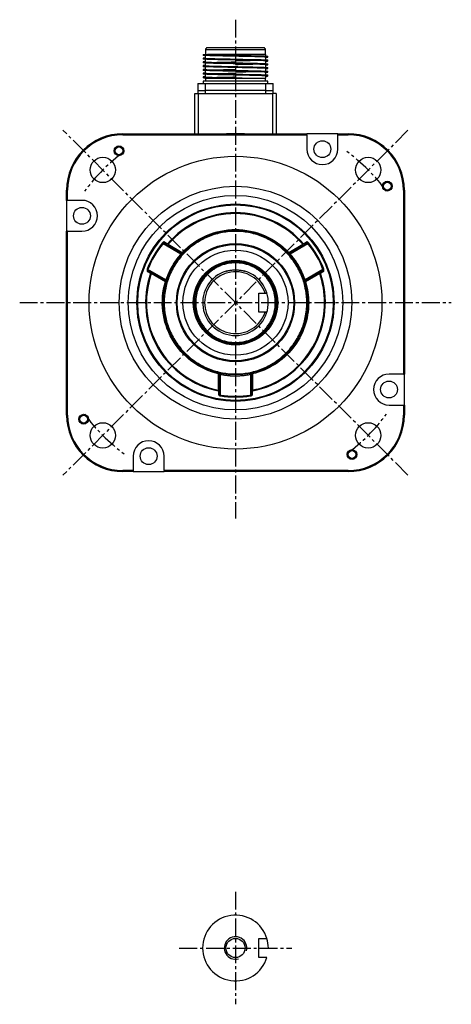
# Model space of a CAD drawing. Header units: millimetres. Extents: x 32176 to 33806, y 9889 to 10961.
# Tile 30 of 41: x 33164 to 33394, y 9949 to 10474. Entities that reach past the tile are written whole.
import ezdxf

# ---------------------------------------------------------------- set-up
doc = ezdxf.new("R2010")
doc.units = ezdxf.units.MM
doc.linetypes.add('CENTER2', pattern=[28.575, 19.05, -3.175, 3.175, -3.175])
doc.layers.add('Center', color=1, linetype='CENTER2')
doc.layers.add('Dim', color=2, linetype='Continuous')

msp = doc.modelspace()

# ---------------------------------------------------------------- linework, layer by layer
at = {"color": 7, "linetype": 'Continuous', "lineweight": 25}
for p, q in [((33262.96, 10458.03), (33262.96, 10455.53)), ((33278.96, 10458.03), (33262.96, 10458.03)), ((33294.96, 10458.03), (33278.96, 10458.03)), ((33294.96, 10455.53), (33294.96, 10458.03)), ((33261.71, 10455.53), (33261.71, 10455.03)), ((33261.71, 10455.53), (33264.02, 10455.53)), ((33261.71, 10453.53), (33261.71, 10453.03)), ((33262.71, 10455.03), (33262.71, 10453.53)), ((33262.71, 10453.03), (33262.71, 10451.53)), ((33264.89, 10455.53), (33264.02, 10455.53)), ((33278.96, 10452.53), (33278.96, 10452.53)), ((33278.98, 10454.53), (33278.98, 10454.53)), ((33295.21, 10454.53), (33295.21, 10455.53)), ((33295.21, 10452.53), (33295.21, 10454.03)), ((33296.21, 10454.03), (33296.21, 10454.53)), ((33296.21, 10452.03), (33296.21, 10452.53)), ((33261.71, 10451.53), (33261.71, 10451.03)), ((33261.71, 10449.53), (33261.71, 10449.03)), ((33261.71, 10447.53), (33261.71, 10447.03)), ((33262.71, 10451.03), (33262.71, 10449.53)), ((33262.71, 10449.03), (33262.71, 10447.53)), ((33262.71, 10447.03), (33262.71, 10445.53)), ((33278.96, 10450.53), (33278.96, 10450.53)), ((33278.97, 10448.53), (33278.97, 10448.53)), ((33295.21, 10450.53), (33295.21, 10452.03)), ((33295.21, 10448.53), (33295.21, 10450.03)), ((33295.21, 10446.53), (33295.21, 10448.03)), ((33296.21, 10450.03), (33296.21, 10450.53)), ((33296.21, 10448.03), (33296.21, 10448.53)), ((33261.71, 10445.53), (33261.71, 10445.03)), ((33261.71, 10443.53), (33261.71, 10443.03)), ((33262.71, 10445.03), (33262.71, 10443.53)), ((33262.96, 10442.83), (33262.96, 10441.23)), ((33264.02, 10442.86), (33264.02, 10442.83)), ((33264.02, 10442.83), (33289.08, 10442.83)), ((33278.96, 10446.53), (33278.96, 10446.53)), ((33278.98, 10444.53), (33278.98, 10444.53)), ((33294.96, 10441.23), (33294.96, 10442.83)), ((33295.21, 10444.53), (33295.21, 10446.03)), ((33295.21, 10442.83), (33295.21, 10444.03)), ((33296.21, 10446.03), (33296.21, 10446.53)), ((33296.21, 10444.03), (33296.21, 10444.53)), ((33258.91, 10440.03), (33258.91, 10436.23)), ((33258.91, 10440.03), (33262.91, 10440.03)), ((33261.71, 10441.23), (33261.71, 10440.03)), ((33296.21, 10441.23), (33261.71, 10441.23)), ((33262.91, 10440.03), (33295.01, 10440.03)), ((33262.91, 10436.23), (33262.91, 10440.03)), ((33295.01, 10440.03), (33295.01, 10436.23)), ((33295.01, 10440.03), (33299.01, 10440.03)), ((33296.21, 10440.03), (33296.21, 10441.23)), ((33299.01, 10436.23), (33299.01, 10440.03)), ((33257.21, 10413.23), (33257.21, 10434.73)), ((33257.21, 10434.73), (33259.21, 10434.73)), ((33258.91, 10436.23), (33262.91, 10436.23)), ((33258.91, 10436.23), (33258.91, 10434.73)), ((33259.21, 10434.73), (33298.71, 10434.73)), ((33259.21, 10413.23), (33259.21, 10434.73)), ((33295.01, 10436.23), (33262.91, 10436.23)), ((33262.91, 10434.73), (33262.91, 10436.23)), ((33295.01, 10436.23), (33299.01, 10436.23)), ((33295.01, 10436.23), (33295.01, 10434.73)), ((33300.71, 10434.73), (33298.71, 10434.73)), ((33298.71, 10434.73), (33298.71, 10413.23)), ((33299.01, 10434.73), (33299.01, 10436.23)), ((33300.71, 10434.73), (33300.71, 10413.23)), ((33218.96, 10412.73), (33218.96, 10413.23)), ((33218.96, 10413.23), (33317, 10413.23)), ((33218.96, 10412.73), (33317, 10412.73)), ((33317, 10412.73), (33317, 10413.23)), ((33333.5, 10413.23), (33317, 10413.23)), ((33317, 10412.73), (33317, 10405.04)), ((33333.5, 10412.73), (33333.5, 10413.23)), ((33333.5, 10413.23), (33338.96, 10413.23)), ((33333.5, 10412.73), (33338.96, 10412.73)), ((33333.5, 10405.04), (33333.5, 10412.73)), ((33338.96, 10413.23), (33338.96, 10412.73)), ((33188.96, 10383.23), (33189.46, 10383.23)), ((33188.96, 10377.76), (33188.96, 10383.23)), ((33189.46, 10377.76), (33189.46, 10383.23)), ((33368.46, 10383.23), (33368.46, 10285.19)), ((33368.46, 10383.23), (33368.96, 10383.23)), ((33368.96, 10383.23), (33368.96, 10285.19)), ((33189.46, 10377.76), (33188.96, 10377.76)), ((33188.96, 10377.76), (33188.96, 10361.26)), ((33197.14, 10377.76), (33189.46, 10377.76)), ((33189.46, 10361.26), (33188.96, 10361.26)), ((33188.96, 10263.23), (33188.96, 10361.26)), ((33189.46, 10361.26), (33197.14, 10361.26)), ((33189.46, 10263.23), (33189.46, 10361.26)), ((33240, 10355.04), (33240.33, 10354.77)), ((33240.33, 10354.77), (33249.9, 10349.24)), ((33242.77, 10354.6), (33241.18, 10355.52)), ((33250.34, 10349.56), (33241.26, 10354.81)), ((33241.9, 10354.79), (33241.94, 10354.41)), ((33243.1, 10354.32), (33250.59, 10349.99)), ((33307.32, 10349.99), (33314.82, 10354.32)), ((33316.66, 10354.81), (33307.57, 10349.56)), ((33308.01, 10349.24), (33317.58, 10354.77)), ((33316.73, 10355.52), (33315.14, 10354.6)), ((33317.92, 10355.04), (33317.58, 10354.77)), ((33250.27, 10348.91), (33249.9, 10349.24)), ((33250.59, 10349.99), (33250.34, 10349.56)), ((33250.96, 10349.65), (33250.59, 10349.99)), ((33307.32, 10349.99), (33306.96, 10349.65)), ((33307.57, 10349.56), (33307.32, 10349.99)), ((33307.64, 10348.91), (33308.01, 10349.24)), ((33231.93, 10341.06), (33232.33, 10340.91)), ((33232.11, 10339.79), (33233.69, 10338.88)), ((33241.9, 10335.38), (33232.33, 10340.91)), ((33232.76, 10340.08), (33241.84, 10334.84)), ((33241.59, 10334.41), (33234.1, 10338.74)), ((33325.58, 10340.91), (33316.01, 10335.38)), ((33316.07, 10334.84), (33325.16, 10340.08)), ((33323.82, 10338.74), (33316.32, 10334.41)), ((33324.23, 10338.88), (33325.81, 10339.79)), ((33325.99, 10341.06), (33325.58, 10340.91)), ((33241.31, 10333.24), (33241.79, 10334.87)), ((33242.38, 10335.23), (33241.9, 10335.38)), ((33315.54, 10335.23), (33316.01, 10335.38)), ((33316.12, 10334.87), (33316.5, 10333.61)), ((33291.46, 10328.23), (33295.73, 10328.23)), ((33291.46, 10318.23), (33291.46, 10328.23)), ((33295.73, 10318.23), (33291.46, 10318.23)), ((33270.46, 10285.19), (33269.95, 10285.28)), ((33269.96, 10276.62), (33269.96, 10285.28)), ((33270.46, 10285.28), (33270.46, 10274.79)), ((33271.06, 10285.55), (33270.96, 10285.06)), ((33270.96, 10274.01), (33270.96, 10285.06)), ((33286.86, 10285.55), (33286.96, 10285.06)), ((33286.96, 10285.06), (33286.96, 10274.01)), ((33287.97, 10285.28), (33287.46, 10285.19)), ((33287.46, 10274.79), (33287.46, 10285.28)), ((33287.96, 10285.28), (33287.96, 10276.62)), ((33368.46, 10285.19), (33360.77, 10285.19)), ((33368.46, 10285.19), (33368.96, 10285.19)), ((33368.96, 10268.69), (33368.96, 10285.19)), ((33269.96, 10276.62), (33269.88, 10276.2)), ((33269.88, 10276.2), (33269.88, 10274.37)), ((33270.46, 10276.62), (33269.96, 10276.62)), ((33270.89, 10273.58), (33270.96, 10274.01)), ((33286.96, 10274.01), (33287.03, 10273.58)), ((33287.46, 10276.62), (33287.96, 10276.62)), ((33288.04, 10276.2), (33287.96, 10276.62)), ((33288.04, 10274.37), (33288.04, 10276.2)), ((33360.77, 10268.69), (33368.46, 10268.69)), ((33368.46, 10268.69), (33368.46, 10263.23)), ((33368.46, 10268.69), (33368.96, 10268.69)), ((33368.96, 10268.69), (33368.96, 10263.23)), ((33189.46, 10263.23), (33188.96, 10263.23)), ((33368.96, 10263.23), (33368.46, 10263.23)), ((33224.42, 10241.41), (33224.42, 10233.73)), ((33240.92, 10233.73), (33240.92, 10241.41)), ((33224.42, 10233.73), (33218.96, 10233.73)), ((33218.96, 10233.23), (33218.96, 10233.73)), ((33224.42, 10233.23), (33218.96, 10233.23)), ((33224.42, 10233.73), (33224.42, 10233.23)), ((33224.42, 10233.23), (33240.92, 10233.23)), ((33338.96, 10233.73), (33240.92, 10233.73)), ((33240.92, 10233.73), (33240.92, 10233.23)), ((33338.96, 10233.23), (33240.92, 10233.23)), ((33338.96, 10233.73), (33338.96, 10233.23)), ((33291.46, 9984.32), (33295.73, 9984.32)), ((33291.46, 9974.32), (33291.46, 9984.32)), ((33295.73, 9974.32), (33291.46, 9974.32))]:
    msp.add_line(p, q, dxfattribs=at)
at = {"color": 7, "linetype": 'Continuous', "lineweight": 25, "flags": 128}
for points in [[(33295.21, 10453.92), (33295.33, 10453.92), (33295.98, 10453.98), (33296.21, 10454.03), (33296.08, 10454.07), (33295.5, 10454.12), (33294.42, 10454.17), (33292.94, 10454.23), (33291.01, 10454.28), (33288.8, 10454.33), (33286.25, 10454.39), (33283.56, 10454.44), (33280.66, 10454.49), (33277.8, 10454.55), (33274.88, 10454.6), (33272.16, 10454.66), (33269.56, 10454.71), (33267.3, 10454.76), (33265.3, 10454.82), (33263.75, 10454.87), (33262.58, 10454.92), (33261.93, 10454.98), (33261.71, 10455.03), (33261.71, 10455.03)], [(33262.71, 10453.63), (33262.61, 10453.63), (33261.91, 10453.57), (33261.71, 10453.53), (33261.84, 10453.49), (33262.42, 10453.43), (33263.5, 10453.38), (33264.98, 10453.33), (33266.9, 10453.27), (33269.11, 10453.22), (33271.67, 10453.17), (33274.36, 10453.11), (33277.17, 10453.06), (33280.12, 10453), (33282.95, 10452.95), (33285.75, 10452.9), (33288.28, 10452.84), (33290.62, 10452.79), (33292.56, 10452.74), (33294.17, 10452.68), (33295.31, 10452.63), (33296, 10452.57), (33296.21, 10452.53), (33296.21, 10452.53)], [(33295.21, 10451.92), (33295.33, 10451.92), (33295.98, 10451.98), (33296.21, 10452.03), (33296.08, 10452.07), (33295.5, 10452.12), (33294.42, 10452.17), (33292.94, 10452.23), (33291.01, 10452.28), (33288.8, 10452.33), (33286.25, 10452.39), (33283.56, 10452.44), (33280.66, 10452.49), (33277.8, 10452.55), (33274.88, 10452.6), (33272.16, 10452.66), (33269.56, 10452.71), (33267.3, 10452.76), (33265.3, 10452.82), (33263.75, 10452.87), (33262.58, 10452.92), (33261.93, 10452.98), (33261.71, 10453.03), (33261.71, 10453.03)], [(33262.71, 10451.63), (33262.61, 10451.63), (33261.91, 10451.57), (33261.71, 10451.53), (33261.84, 10451.49), (33262.42, 10451.43), (33263.5, 10451.38), (33264.98, 10451.33), (33266.9, 10451.27), (33269.11, 10451.22), (33271.67, 10451.17), (33274.36, 10451.11), (33277.17, 10451.06), (33280.12, 10451), (33282.95, 10450.95), (33285.75, 10450.9), (33288.28, 10450.84), (33290.62, 10450.79), (33292.56, 10450.74), (33294.17, 10450.68), (33295.31, 10450.63), (33296, 10450.57), (33296.21, 10450.53), (33296.21, 10450.53)], [(33295.21, 10449.92), (33295.33, 10449.92), (33295.98, 10449.98), (33296.21, 10450.03), (33296.08, 10450.07), (33295.5, 10450.12), (33294.42, 10450.17), (33292.94, 10450.23), (33291.01, 10450.28), (33288.8, 10450.33), (33286.25, 10450.39), (33283.56, 10450.44), (33280.66, 10450.49), (33277.8, 10450.55), (33274.88, 10450.6), (33272.16, 10450.66), (33269.56, 10450.71), (33267.3, 10450.76), (33265.3, 10450.82), (33263.75, 10450.87), (33262.58, 10450.92), (33261.93, 10450.98), (33261.71, 10451.03), (33261.71, 10451.03)], [(33262.71, 10449.63), (33262.61, 10449.63), (33261.91, 10449.57), (33261.71, 10449.53), (33261.84, 10449.49), (33262.42, 10449.43), (33263.5, 10449.38), (33264.98, 10449.33), (33266.9, 10449.27), (33269.11, 10449.22), (33271.67, 10449.17), (33274.36, 10449.11), (33277.17, 10449.06), (33280.12, 10449), (33282.95, 10448.95), (33285.75, 10448.9), (33288.28, 10448.84), (33290.62, 10448.79), (33292.56, 10448.74), (33294.17, 10448.68), (33295.31, 10448.63), (33296, 10448.57), (33296.21, 10448.53), (33296.21, 10448.53)], [(33295.21, 10447.92), (33295.33, 10447.92), (33295.98, 10447.98), (33296.21, 10448.03), (33296.08, 10448.07), (33295.5, 10448.12), (33294.42, 10448.17), (33292.94, 10448.23), (33291.01, 10448.28), (33288.8, 10448.33), (33286.25, 10448.39), (33283.56, 10448.44), (33280.66, 10448.49), (33277.8, 10448.55), (33274.88, 10448.6), (33272.16, 10448.66), (33269.56, 10448.71), (33267.3, 10448.76), (33265.3, 10448.82), (33263.75, 10448.87), (33262.58, 10448.92), (33261.93, 10448.98), (33261.71, 10449.03), (33261.71, 10449.03)], [(33262.71, 10447.63), (33262.61, 10447.63), (33261.91, 10447.57), (33261.71, 10447.53), (33261.84, 10447.49), (33262.42, 10447.43), (33263.5, 10447.38), (33264.98, 10447.33), (33266.9, 10447.27), (33269.11, 10447.22), (33271.67, 10447.17), (33274.36, 10447.11), (33277.17, 10447.06), (33280.12, 10447), (33282.95, 10446.95), (33285.75, 10446.9), (33288.28, 10446.84), (33290.62, 10446.79), (33292.56, 10446.74), (33294.17, 10446.68), (33295.31, 10446.63), (33296, 10446.57), (33296.21, 10446.53), (33296.21, 10446.53)], [(33295.21, 10445.92), (33295.33, 10445.92), (33295.98, 10445.98), (33296.21, 10446.03), (33296.08, 10446.07), (33295.5, 10446.12), (33294.42, 10446.17), (33292.94, 10446.23), (33291.01, 10446.28), (33288.8, 10446.33), (33286.25, 10446.39), (33283.56, 10446.44), (33280.66, 10446.49), (33277.8, 10446.55), (33274.88, 10446.6), (33272.16, 10446.66), (33269.56, 10446.71), (33267.3, 10446.76), (33265.3, 10446.82), (33263.75, 10446.87), (33262.58, 10446.92), (33261.93, 10446.98), (33261.71, 10447.03), (33261.71, 10447.03)], [(33262.71, 10445.63), (33262.61, 10445.63), (33261.91, 10445.57), (33261.71, 10445.53), (33261.84, 10445.49), (33262.42, 10445.43), (33263.5, 10445.38), (33264.98, 10445.33), (33266.9, 10445.27), (33269.11, 10445.22), (33271.67, 10445.17), (33274.36, 10445.11), (33277.17, 10445.06), (33280.12, 10445), (33282.95, 10444.95), (33285.75, 10444.9), (33288.28, 10444.84), (33290.62, 10444.79), (33292.56, 10444.74), (33294.17, 10444.68), (33295.31, 10444.63), (33296, 10444.57), (33296.21, 10444.53), (33296.21, 10444.53)], [(33295.21, 10443.92), (33295.33, 10443.92), (33295.98, 10443.98), (33296.21, 10444.03), (33296.08, 10444.07), (33295.5, 10444.12), (33294.42, 10444.17), (33292.94, 10444.23), (33291.01, 10444.28), (33288.8, 10444.33), (33286.25, 10444.39), (33283.56, 10444.44), (33280.66, 10444.49), (33277.8, 10444.55), (33274.88, 10444.6), (33272.16, 10444.66), (33269.56, 10444.71), (33267.3, 10444.76), (33265.3, 10444.82), (33263.75, 10444.87), (33262.58, 10444.92), (33261.93, 10444.98), (33261.71, 10445.03), (33261.71, 10445.03)]]:
    msp.add_lwpolyline(points, dxfattribs=at)
at = {"color": 7, "linetype": 'Continuous', "lineweight": 25}
for centre, radius in [((33216.86, 10404.15), 2.6), ((33216.86, 10404.15), 2.1), ((33325.25, 10405.04), 4.5), ((33278.96, 10323.23), 78), ((33208.25, 10393.94), 6.75), ((33349.67, 10393.94), 6.75), ((33278.96, 10323.23), 62), ((33359.88, 10385.32), 2.6), ((33359.88, 10385.32), 2.1), ((33278.96, 10323.23), 57.15), ((33197.14, 10369.51), 4.5), ((33278.96, 10323.23), 52.1), ((33278.96, 10323.23), 38.5), ((33278.96, 10323.23), 31.5), ((33278.96, 10323.23), 31), ((33278.96, 10323.23), 28), ((33278.96, 10323.23), 22.5), ((33278.96, 10323.23), 22.45), ((33278.96, 10323.23), 22), ((33278.96, 10323.23), 21.71), ((33360.77, 10276.94), 4.5), ((33198.04, 10261.13), 2.6), ((33198.04, 10261.13), 2.1), ((33208.25, 10252.52), 6.75), ((33349.67, 10252.52), 6.75), ((33232.67, 10241.41), 4.5), ((33341.05, 10242.3), 2.6), ((33341.05, 10242.3), 2.1), ((33278.96, 9979.32), 5.1)]:
    msp.add_circle(centre, radius, dxfattribs=at)
for centre, radius, start, end in [((33263.96, 10458.03), 1, 90, 180), ((33293.96, 10458.03), 1, 0, 90), ((33218.96, 10383.23), 30, 90, 180), ((33218.96, 10383.23), 29.5, 90, 180), ((33338.96, 10383.23), 30, 0, 90), ((33338.96, 10383.23), 29.5, 0, 90), ((33325.25, 10405.04), 8.25, 180, 0), ((33197.14, 10369.51), 8.25, 270, 90), ((33278.96, 10323.23), 47.9, 40.9298, 139.0702), ((33278.96, 10323.23), 50.3, 140.7683, 159.2317), ((33241.54, 10355.2), 0.48, 137.9276, 234.2481), ((33316.38, 10355.2), 0.48, 305.7519, 42.0724), ((33278.96, 10323.23), 50.3, 20.7683, 39.2317), ((33250.59, 10349.99), 0.5, 240, 316.6576), ((33307.32, 10349.99), 0.5, 223.3424, 300), ((33278.96, 10323.23), 47.9, 160.9298, 259.0702), ((33232.56, 10339.65), 0.48, 65.7519, 162.0724), ((33278.96, 10323.23), 17.5, 106.6015, 73.3985), ((33278.96, 10323.23), 16.5, 17.6397, 342.3603), ((33278.96, 10323.23), 47.9, 280.9298, 19.0702), ((33325.35, 10339.65), 0.48, 17.9276, 114.2481), ((33241.59, 10334.41), 0.5, 343.3424, 60), ((33316.32, 10334.41), 0.5, 120, 196.6576), ((33269.96, 10285.28), 0.5, 0, 76.6576), ((33287.96, 10285.28), 0.5, 103.3424, 180), ((33360.77, 10276.94), 8.25, 90, 270), ((33269.98, 10276.67), 0.481, 257.6222, 354.2016), ((33269.98, 10274.84), 0.48, 257.9276, 354.2481), ((33287.94, 10276.67), 0.481, 185.7984, 282.3778), ((33287.94, 10274.84), 0.48, 185.7519, 282.0724), ((33278.96, 10323.23), 50.3, 260.7683, 279.2317), ((33218.96, 10263.23), 30, 180, 270), ((33218.96, 10263.23), 29.5, 180, 270), ((33338.96, 10263.23), 29.5, 270, 0), ((33338.96, 10263.23), 30, 270, 0), ((33232.67, 10241.41), 8.25, 0, 180), ((33278.96, 9979.32), 17.5, 16.6015, 343.3985)]:
    msp.add_arc(centre, radius, start, end, dxfattribs=at)
for points, knots in [([(33293.96, 10459.03), (33293.96, 10459.03), (33292.38, 10459.03), (33286.75, 10459.03), (33282.94, 10459.03), (33274.98, 10459.03), (33271.16, 10459.03), (33265.54, 10459.03), (33263.96, 10459.03), (33263.96, 10459.03)], [0, 0, 0, 0, 0.25, 0.25, 0.5, 0.5, 0.75, 0.75, 1, 1, 1, 1]), ([(33262.72, 10453.54), (33262.76, 10453.51), (33262.84, 10453.46), (33264.04, 10453.39), (33265.95, 10453.32), (33268.56, 10453.24), (33271.71, 10453.17), (33275.24, 10453.1), (33277.72, 10453.05), (33278.96, 10453.03)], [0, 0, 0, 0, 0.1425651, 0.2860833, 0.4277455, 0.5714648, 0.7144291, 0.8564272, 1, 1, 1, 1]), ([(33264.02, 10455.36), (33264.26, 10455.35), (33264.51, 10455.34), (33265.05, 10455.33), (33265.34, 10455.32), (33266.23, 10455.29), (33266.89, 10455.27), (33267.94, 10455.25), (33268.31, 10455.24), (33269.07, 10455.22), (33269.46, 10455.21), (33270.66, 10455.19), (33271.5, 10455.17), (33272.79, 10455.14), (33273.23, 10455.13), (33274.13, 10455.12), (33274.59, 10455.11), (33275.97, 10455.08), (33276.9, 10455.06), (33278.3, 10455.04), (33278.77, 10455.03), (33279.71, 10455.01), (33280.18, 10455), (33281.59, 10454.98), (33282.52, 10454.96), (33284.32, 10454.93), (33285.21, 10454.91), (33286.94, 10454.87), (33287.76, 10454.86), (33289.32, 10454.82), (33290.05, 10454.8), (33291.09, 10454.78), (33291.42, 10454.77), (33292.05, 10454.75), (33292.35, 10454.74), (33293.21, 10454.72), (33293.72, 10454.7), (33294.39, 10454.67), (33294.59, 10454.67), (33294.97, 10454.65), (33295.14, 10454.64), (33295.59, 10454.61), (33295.82, 10454.6), (33296.05, 10454.57), (33296.11, 10454.56), (33296.19, 10454.54), (33296.21, 10454.54), (33296.21, 10454.53)], [0, 0, 0, 0, 0.03125, 0.03125, 0.0625, 0.0625, 0.125, 0.125, 0.15625, 0.15625, 0.1875, 0.1875, 0.25, 0.25, 0.28125, 0.28125, 0.3125, 0.3125, 0.375, 0.375, 0.40625, 0.40625, 0.4375, 0.4375, 0.5, 0.5, 0.5625, 0.5625, 0.625, 0.625, 0.6875, 0.6875, 0.71875, 0.71875, 0.75, 0.75, 0.8125, 0.8125, 0.84375, 0.84375, 0.875, 0.875, 0.9375, 0.9375, 0.96875, 0.96875, 1, 1, 1, 1]), ([(33295.17, 10455.53), (33295.16, 10455.53), (33295.13, 10455.53), (33294.54, 10455.53), (33293.51, 10455.53), (33292.06, 10455.53), (33290.23, 10455.53), (33288.1, 10455.53), (33285.69, 10455.53), (33283.11, 10455.53), (33280.39, 10455.53), (33277.65, 10455.53), (33274.92, 10455.53), (33272.33, 10455.53), (33269.91, 10455.53), (33267.87, 10455.53), (33266.16, 10455.53), (33265.31, 10455.53), (33264.89, 10455.53)], [0, 0, 0, 0, 0.0500978, 0.1154757, 0.1790112, 0.2443891, 0.3079245, 0.3733025, 0.4368379, 0.5022159, 0.5657513, 0.6311293, 0.6946647, 0.7600426, 0.8235781, 0.888956, 0.9438902, 1, 1, 1, 1]), ([(33264.89, 10455.36), (33265.57, 10455.34), (33266.96, 10455.29), (33269.86, 10455.21), (33273.18, 10455.14), (33276.3, 10455.08), (33278.26, 10455.04), (33278.98, 10455.03)], [0, 0, 0, 0, 0.217865, 0.437868, 0.654781, 0.87374, 1, 1, 1, 1]), ([(33295.16, 10452.53), (33295.17, 10452.52), (33295.31, 10452.5), (33294.74, 10452.44), (33293.43, 10452.37), (33291.28, 10452.3), (33288.51, 10452.22), (33285.23, 10452.15), (33281.97, 10452.09), (33279.83, 10452.04), (33278.94, 10452.03)], [0, 0, 0, 0, 0.0203177, 0.1669422, 0.312687, 0.4575895, 0.6043564, 0.7493294, 0.8949931, 1, 1, 1, 1]), ([(33295.12, 10452.03), (33295.15, 10452.03), (33295.26, 10452.07), (33294.6, 10452.12), (33293.17, 10452.19), (33290.92, 10452.27), (33288.07, 10452.34), (33284.73, 10452.41), (33281.62, 10452.47), (33279.67, 10452.51), (33278.96, 10452.53)], [0, 0, 0, 0, 0.041784, 0.1867537, 0.3336515, 0.478833, 0.6245455, 0.7713578, 0.91605, 1, 1, 1, 1]), ([(33295.2, 10454.02), (33295.16, 10454.04), (33295.07, 10454.09), (33293.88, 10454.16), (33291.97, 10454.24), (33289.36, 10454.31), (33286.21, 10454.38), (33282.68, 10454.45), (33280.21, 10454.5), (33278.97, 10454.53)], [0, 0, 0, 0, 0.141119, 0.284869, 0.42851, 0.570514, 0.714598, 0.857603, 1, 1, 1, 1]), ([(33262.71, 10451.03), (33262.71, 10451.03), (33262.57, 10451.05), (33263.06, 10451.1), (33264.24, 10451.17), (33266.29, 10451.25), (33268.98, 10451.32), (33272.19, 10451.39), (33275.6, 10451.46), (33277.9, 10451.51), (33278.97, 10451.53)], [0, 0, 0, 0, 0.00008, 0.144691, 0.291379, 0.437407, 0.582312, 0.7292, 0.874458, 1, 1, 1, 1]), ([(33262.71, 10449.53), (33262.79, 10449.5), (33262.95, 10449.45), (33264.27, 10449.38), (33266.28, 10449.31), (33268.98, 10449.23), (33272.19, 10449.16), (33275.59, 10449.09), (33277.91, 10449.05), (33278.98, 10449.03)], [0, 0, 0, 0, 0.146306, 0.292321, 0.436864, 0.583493, 0.728806, 0.873934, 1, 1, 1, 1]), ([(33262.81, 10451.53), (33262.79, 10451.52), (33262.7, 10451.48), (33263.47, 10451.42), (33265.03, 10451.35), (33267.37, 10451.28), (33270.3, 10451.2), (33273.69, 10451.13), (33276.65, 10451.07), (33278.43, 10451.04), (33278.97, 10451.03)], [0, 0, 0, 0, 0.062029, 0.208837, 0.35378, 0.499566, 0.646232, 0.790784, 0.937163, 1, 1, 1, 1]), ([(33262.76, 10447.03), (33262.8, 10447.05), (33262.88, 10447.09), (33264.04, 10447.16), (33265.95, 10447.24), (33268.56, 10447.31), (33271.71, 10447.38), (33275.23, 10447.45), (33277.72, 10447.5), (33278.95, 10447.53), (33278.95, 10447.53)], [0, 0, 0, 0, 0.124427, 0.270924, 0.417311, 0.562029, 0.708867, 0.854606, 0.999813, 1, 1, 1, 1]), ([(33262.81, 10447.53), (33262.8, 10447.51), (33262.76, 10447.48), (33263.64, 10447.41), (33265.32, 10447.34), (33267.75, 10447.27), (33270.76, 10447.19), (33274.2, 10447.12), (33277, 10447.06), (33278.6, 10447.03), (33278.94, 10447.03)], [0, 0, 0, 0, 0.083727, 0.230498, 0.375181, 0.521337, 0.667825, 0.81236, 0.95897, 1, 1, 1, 1]), ([(33295.12, 10450.53), (33295.11, 10450.51), (33295.1, 10450.47), (33294.08, 10450.4), (33292.29, 10450.33), (33289.77, 10450.26), (33286.68, 10450.18), (33283.2, 10450.11), (33280.55, 10450.06), (33279.14, 10450.03), (33278.97, 10450.03)], [0, 0, 0, 0, 0.1042651, 0.2509874, 0.3956098, 0.5421269, 0.6884236, 0.833144, 0.9799739, 1, 1, 1, 1]), ([(33295.17, 10450.01), (33295.17, 10450.03), (33295.17, 10450.08), (33294.09, 10450.15), (33292.29, 10450.23), (33289.76, 10450.3), (33286.69, 10450.37), (33283.2, 10450.44), (33280.55, 10450.49), (33279.15, 10450.52), (33278.97, 10450.53)], [0, 0, 0, 0, 0.139111, 0.279535, 0.420381, 0.559304, 0.700191, 0.840548, 0.979706, 1, 1, 1, 1]), ([(33295.16, 10448.03), (33295.17, 10448.03), (33295.3, 10448.06), (33294.74, 10448.11), (33293.43, 10448.18), (33291.28, 10448.26), (33288.51, 10448.33), (33285.23, 10448.4), (33281.97, 10448.47), (33279.85, 10448.51), (33278.97, 10448.53)], [0, 0, 0, 0, 0.020925, 0.165754, 0.312693, 0.458423, 0.60379, 0.750787, 0.8958, 1, 1, 1, 1]), ([(33262.71, 10443.63), (33262.67, 10443.63), (33262.25, 10443.61), (33261.88, 10443.58), (33261.65, 10443.53), (33261.81, 10443.48), (33262.35, 10443.43), (33263.41, 10443.38), (33264.93, 10443.33), (33266.83, 10443.27), (33269.09, 10443.22), (33271.61, 10443.17), (33274.34, 10443.11), (33277.19, 10443.06), (33280.1, 10443), (33282.99, 10442.95), (33286.08, 10442.89), (33287.99, 10442.85), (33289.08, 10442.83)], [0, 0, 0, 0, 0.0056495, 0.0731102, 0.1337106, 0.1819084, 0.2474687, 0.3149303, 0.3804903, 0.4479516, 0.5135112, 0.5809719, 0.6465316, 0.7120913, 0.7795522, 0.8451124, 0.912574, 1, 1, 1, 1]), ([(33264.02, 10442.86), (33263.28, 10442.89), (33262.69, 10442.91), (33261.91, 10442.97), (33261.71, 10443), (33261.71, 10443.03)], [0, 0, 0, 0, 0.5, 0.5, 1, 1, 1, 1]), ([(33262.76, 10445.53), (33262.74, 10445.52), (33262.61, 10445.5), (33263.17, 10445.44), (33264.49, 10445.37), (33266.64, 10445.3), (33269.41, 10445.22), (33272.69, 10445.15), (33275.95, 10445.09), (33278.08, 10445.04), (33278.98, 10445.03)], [0, 0, 0, 0, 0.020314, 0.166914, 0.312634, 0.457511, 0.604253, 0.749201, 0.89484, 1, 1, 1, 1]), ([(33262.72, 10442.83), (33262.71, 10442.83), (33262.7, 10442.83), (33262.8, 10442.83), (33263.15, 10442.83), (33263.84, 10442.83), (33264.57, 10442.83), (33264.89, 10442.83)], [0, 0, 0, 0, 0.033057, 0.216083, 0.448343, 0.763562, 1, 1, 1, 1]), ([(33262.8, 10445.03), (33262.77, 10445.03), (33262.66, 10445.07), (33263.31, 10445.12), (33264.75, 10445.19), (33267, 10445.27), (33269.85, 10445.34), (33273.18, 10445.41), (33276.3, 10445.47), (33278.24, 10445.51), (33278.95, 10445.53)], [0, 0, 0, 0, 0.0418, 0.186826, 0.333781, 0.479019, 0.624787, 0.771657, 0.916405, 1, 1, 1, 1]), ([(33262.74, 10443.55), (33262.74, 10443.52), (33262.74, 10443.47), (33263.82, 10443.4), (33265.63, 10443.33), (33268.15, 10443.26), (33271.23, 10443.18), (33274.71, 10443.11), (33277.37, 10443.06), (33278.79, 10443.03), (33278.96, 10443.03)], [0, 0, 0, 0, 0.1400095, 0.2807583, 0.4194926, 0.5600445, 0.7003849, 0.8392133, 0.9800653, 1, 1, 1, 1]), ([(33262.79, 10443.03), (33262.8, 10443.04), (33262.82, 10443.08), (33263.83, 10443.15), (33265.63, 10443.23), (33268.15, 10443.3), (33271.23, 10443.37), (33274.71, 10443.44), (33277.36, 10443.49), (33278.76, 10443.52), (33278.94, 10443.53)], [0, 0, 0, 0, 0.103155, 0.249491, 0.396268, 0.54104, 0.687859, 0.834126, 0.979144, 1, 1, 1, 1]), ([(33279.83, 10442.83), (33279.67, 10442.83), (33279.22, 10442.83), (33278.51, 10442.83), (33277.96, 10442.83), (33277.71, 10442.83)], [0, 0, 0, 0, 0.21864, 0.643194, 1, 1, 1, 1]), ([(33295.16, 10446.53), (33295.12, 10446.51), (33295.03, 10446.46), (33293.88, 10446.39), (33291.97, 10446.32), (33289.36, 10446.24), (33286.21, 10446.17), (33282.68, 10446.1), (33280.2, 10446.05), (33278.95, 10446.03)], [0, 0, 0, 0, 0.125369, 0.271748, 0.416233, 0.562817, 0.708631, 0.853459, 1, 1, 1, 1]), ([(33295.1, 10446.03), (33295.12, 10446.04), (33295.16, 10446.08), (33294.28, 10446.14), (33292.6, 10446.22), (33290.16, 10446.29), (33287.16, 10446.36), (33283.72, 10446.43), (33280.91, 10446.49), (33279.32, 10446.52), (33278.96, 10446.53)], [0, 0, 0, 0, 0.083117, 0.228891, 0.375654, 0.520296, 0.666691, 0.813085, 0.957727, 1, 1, 1, 1]), ([(33295.21, 10444.03), (33295.21, 10444.03), (33295.35, 10444.05), (33294.86, 10444.1), (33293.68, 10444.17), (33291.62, 10444.25), (33288.94, 10444.32), (33285.72, 10444.39), (33282.33, 10444.46), (33280.03, 10444.5), (33278.97, 10444.53)], [0, 0, 0, 0, 0.00008, 0.144831, 0.291661, 0.437829, 0.582874, 0.729903, 0.875302, 1, 1, 1, 1]), ([(33288.49, 10442.83), (33288.5, 10442.83), (33288.6, 10442.83), (33288.93, 10442.83), (33289.36, 10442.83), (33289.81, 10442.83), (33290.17, 10442.83), (33290.55, 10442.83), (33290.96, 10442.83), (33291.39, 10442.83), (33291.83, 10442.83), (33292.32, 10442.83), (33292.79, 10442.83), (33293.26, 10442.83), (33293.71, 10442.83), (33294.13, 10442.83), (33294.51, 10442.83), (33294.81, 10442.83), (33295.03, 10442.83), (33295.18, 10442.83), (33295.18, 10442.83), (33295.18, 10442.83)], [0, 0, 0, 0, 0.002484, 0.023323, 0.082192, 0.109635, 0.14093, 0.176026, 0.214855, 0.257498, 0.304297, 0.351362, 0.417904, 0.473173, 0.537163, 0.609792, 0.686264, 0.762811, 0.839233, 0.915424, 1, 1, 1, 1]), ([(33272.67, 10413.23), (33274.76, 10413.34), (33278.96, 10413.57), (33283.15, 10413.34), (33285.25, 10413.23)], [0, 0, 0, 0, 0.4999909, 1, 1, 1, 1]), ([(33226.42, 10323.23), (33226.42, 10337.16), (33231.96, 10350.52), (33251.66, 10370.22), (33265.03, 10375.76), (33292.89, 10375.76), (33306.25, 10370.22), (33325.96, 10350.52), (33331.49, 10337.16), (33331.49, 10323.23)], [0, 0, 0, 0, 0.25, 0.25, 0.5, 0.5, 0.75, 0.75, 1, 1, 1, 1]), ([(33314.82, 10354.32), (33305.8, 10364.72), (33292.72, 10370.69), (33265.2, 10370.69), (33252.11, 10364.72), (33243.1, 10354.32)], [0, 0, 0, 0, 0.5, 0.5, 1, 1, 1, 1]), ([(33316.96, 10323.23), (33316.96, 10323.44), (33316.95, 10323.86), (33316.94, 10324.49), (33316.91, 10325.12), (33316.88, 10325.75), (33316.83, 10326.38), (33316.77, 10327.01), (33316.7, 10327.64), (33316.62, 10328.27), (33316.54, 10328.89), (33316.44, 10329.52), (33316.15, 10331.14), (33315.54, 10333.74), (33314.33, 10337.28), (33312.76, 10340.74), (33310.8, 10344.08), (33308.51, 10347.23), (33305.88, 10350.14), (33302.96, 10352.77), (33299.81, 10355.07), (33296.47, 10357.03), (33293.02, 10358.6), (33289.48, 10359.8), (33285.95, 10360.63), (33282.43, 10361.12), (33278.96, 10361.28), (33275.48, 10361.12), (33271.97, 10360.63), (33268.44, 10359.8), (33264.9, 10358.6), (33261.45, 10357.03), (33258.11, 10355.07), (33254.96, 10352.77), (33252.04, 10350.14), (33249.41, 10347.23), (33247.11, 10344.08), (33245.16, 10340.74), (33243.59, 10337.28), (33242.38, 10333.74), (33241.73, 10330.97), (33241.39, 10329), (33241.23, 10327.85), (33241.11, 10326.7), (33241.02, 10325.54), (33240.97, 10324.39), (33240.96, 10323.61), (33240.96, 10323.23)], [0, 0, 0, 0, 0.005308, 0.010609, 0.015904, 0.021197, 0.026487, 0.031777, 0.037067, 0.042359, 0.047656, 0.052957, 0.058266, 0.089135, 0.120009, 0.152165, 0.184325, 0.217165, 0.25001, 0.28285, 0.315695, 0.347851, 0.380012, 0.410881, 0.441755, 0.470876, 0.500001, 0.529122, 0.558247, 0.589116, 0.61999, 0.652146, 0.684306, 0.717147, 0.749991, 0.782832, 0.815676, 0.847832, 0.879993, 0.910862, 0.941736, 0.951461, 0.961168, 0.970867, 0.980566, 0.990274, 1, 1, 1, 1]), ([(33250.59, 10349.99), (33257.96, 10357.8), (33268.22, 10362.23), (33289.69, 10362.23), (33299.95, 10357.8), (33307.32, 10349.99)], [0, 0, 0, 0, 0.5, 0.5, 1, 1, 1, 1]), ([(33241.18, 10355.52), (33241.17, 10355.53), (33241.13, 10355.54), (33241.07, 10355.56), (33241.01, 10355.57), (33240.92, 10355.58), (33240.8, 10355.57), (33240.64, 10355.52), (33240.48, 10355.44), (33240.33, 10355.35), (33240.2, 10355.25), (33240.09, 10355.15), (33240.03, 10355.07), (33240, 10355.04)], [0, 0, 0, 0, 0.0626487, 0.1250712, 0.1876768, 0.2508733, 0.3761628, 0.5003028, 0.6266506, 0.7503773, 0.8359681, 0.9185302, 1, 1, 1, 1]), ([(33241.26, 10354.81), (33241.13, 10354.88), (33240.96, 10354.93), (33240.62, 10354.92), (33240.45, 10354.87), (33240.33, 10354.77)], [0, 0, 0, 0, 0.5, 0.5, 1, 1, 1, 1]), ([(33317.58, 10354.77), (33317.47, 10354.87), (33317.3, 10354.92), (33316.96, 10354.93), (33316.79, 10354.88), (33316.66, 10354.81)], [0, 0, 0, 0, 0.5, 0.5, 1, 1, 1, 1]), ([(33317.92, 10355.04), (33317.9, 10355.06), (33317.86, 10355.1), (33317.8, 10355.17), (33317.74, 10355.23), (33317.67, 10355.28), (33317.57, 10355.36), (33317.44, 10355.44), (33317.27, 10355.52), (33317.11, 10355.57), (33316.97, 10355.58), (33316.84, 10355.57), (33316.77, 10355.53), (33316.73, 10355.52)], [0, 0, 0, 0, 0.049052, 0.098195, 0.147865, 0.198485, 0.250455, 0.37428, 0.500966, 0.624999, 0.750744, 0.875873, 1, 1, 1, 1]), ([(33249.9, 10349.24), (33249.76, 10349.08), (33249.49, 10348.78), (33249.09, 10348.3), (33248.69, 10347.82), (33248.3, 10347.34), (33247.93, 10346.85), (33247.55, 10346.36), (33247.19, 10345.86), (33246.84, 10345.35), (33246.49, 10344.84), (33246.15, 10344.32), (33245.82, 10343.79), (33245.5, 10343.26), (33245.09, 10342.57), (33244.62, 10341.72), (33244.09, 10340.7), (33243.59, 10339.67), (33243.12, 10338.62), (33242.68, 10337.55), (33242.27, 10336.48), (33242.02, 10335.75), (33241.9, 10335.38)], [0, 0, 0, 0, 0.038567, 0.07708, 0.115551, 0.153987, 0.1924, 0.230798, 0.269192, 0.307591, 0.346005, 0.384444, 0.422917, 0.461435, 0.500006, 0.571586, 0.643011, 0.714344, 0.785646, 0.856982, 0.928412, 1, 1, 1, 1]), ([(33249.9, 10349.24), (33250.01, 10349.32), (33250.13, 10349.41), (33250.29, 10349.53), (33250.34, 10349.56), (33250.34, 10349.56)], [0, 0, 0, 0, 0.5, 0.5, 1, 1, 1, 1]), ([(33307.57, 10349.56), (33307.57, 10349.56), (33307.62, 10349.53), (33307.79, 10349.41), (33307.9, 10349.33), (33308.01, 10349.24)], [0, 0, 0, 0, 0.5, 0.5, 1, 1, 1, 1]), ([(33316.01, 10335.38), (33315.95, 10335.58), (33315.82, 10335.97), (33315.61, 10336.56), (33315.39, 10337.14), (33315.17, 10337.72), (33314.93, 10338.29), (33314.69, 10338.86), (33314.44, 10339.42), (33314.18, 10339.98), (33313.91, 10340.54), (33313.63, 10341.09), (33313.34, 10341.64), (33313.04, 10342.19), (33312.65, 10342.88), (33312.15, 10343.72), (33311.53, 10344.69), (33310.88, 10345.64), (33310.21, 10346.57), (33309.5, 10347.48), (33308.78, 10348.37), (33308.27, 10348.95), (33308.01, 10349.24)], [0, 0, 0, 0, 0.038567, 0.07708, 0.115551, 0.153987, 0.1924, 0.230798, 0.269192, 0.307591, 0.346005, 0.384444, 0.422917, 0.461435, 0.500006, 0.571586, 0.643011, 0.714344, 0.785646, 0.856982, 0.928412, 1, 1, 1, 1]), ([(33300.18, 10323.23), (33300.18, 10323.37), (33300.18, 10323.66), (33300.16, 10324.09), (33300.14, 10324.52), (33300.11, 10324.95), (33300.07, 10325.38), (33300.02, 10325.81), (33299.97, 10326.24), (33299.9, 10326.66), (33299.73, 10327.62), (33299.38, 10329.1), (33298.71, 10331.08), (33297.83, 10333), (33296.74, 10334.87), (33295.46, 10336.63), (33293.99, 10338.26), (33292.36, 10339.73), (33290.6, 10341.01), (33288.74, 10342.1), (33286.19, 10343.26), (33282.92, 10344.2), (33278.96, 10344.57), (33275, 10344.2), (33271.73, 10343.26), (33269.18, 10342.1), (33267.31, 10341.01), (33265.55, 10339.73), (33263.93, 10338.26), (33262.46, 10336.63), (33261.17, 10334.87), (33260.08, 10333), (33259.21, 10331.08), (33258.53, 10329.1), (33258.16, 10327.51), (33257.96, 10326.32), (33257.86, 10325.55), (33257.79, 10324.78), (33257.75, 10324), (33257.74, 10323.49), (33257.74, 10323.23)], [0, 0, 0, 0, 0.006487, 0.012966, 0.019437, 0.025905, 0.032372, 0.03884, 0.045313, 0.051792, 0.058281, 0.089157, 0.120041, 0.152204, 0.184375, 0.217222, 0.250077, 0.282925, 0.31578, 0.347943, 0.380114, 0.441801, 0.500001, 0.558202, 0.619888, 0.652051, 0.684222, 0.71707, 0.749925, 0.782772, 0.815628, 0.847791, 0.879961, 0.910837, 0.941721, 0.953391, 0.965039, 0.976679, 0.988327, 1, 1, 1, 1]), ([(33234.1, 10338.74), (33229.6, 10325.73), (33230.97, 10311.41), (33244.73, 10287.58), (33256.45, 10279.23), (33269.96, 10276.62)], [0, 0, 0, 0, 0.5, 0.5, 1, 1, 1, 1]), ([(33231.93, 10341.06), (33231.92, 10341.03), (33231.9, 10340.98), (33231.88, 10340.9), (33231.86, 10340.81), (33231.84, 10340.73), (33231.82, 10340.6), (33231.82, 10340.44), (33231.83, 10340.26), (33231.87, 10340.1), (33231.93, 10339.97), (33232.01, 10339.86), (33232.07, 10339.82), (33232.11, 10339.79)], [0, 0, 0, 0, 0.049052, 0.098195, 0.147865, 0.198485, 0.250455, 0.37428, 0.500966, 0.624999, 0.750744, 0.875873, 1, 1, 1, 1]), ([(33232.33, 10340.91), (33232.3, 10340.76), (33232.34, 10340.58), (33232.51, 10340.28), (33232.63, 10340.16), (33232.76, 10340.08)], [0, 0, 0, 0, 0.5, 0.5, 1, 1, 1, 1]), ([(33273.96, 10340), (33273.96, 10340), (33273.99, 10340.01), (33274.12, 10340.04), (33274.22, 10340.07), (33274.47, 10340.14), (33274.62, 10340.18), (33274.98, 10340.27), (33275.19, 10340.32), (33275.65, 10340.41), (33275.9, 10340.46), (33276.45, 10340.55), (33276.73, 10340.59), (33277.33, 10340.65), (33277.65, 10340.68), (33278.3, 10340.72), (33278.63, 10340.73), (33279.29, 10340.73), (33279.62, 10340.72), (33280.26, 10340.68), (33280.58, 10340.65), (33281.18, 10340.59), (33281.47, 10340.55), (33282.01, 10340.46), (33282.26, 10340.41), (33282.72, 10340.32), (33282.93, 10340.27), (33283.29, 10340.18), (33283.45, 10340.14), (33283.7, 10340.07), (33283.8, 10340.04), (33283.93, 10340.01), (33283.96, 10340), (33283.96, 10340)], [0, 0, 0, 0, 0.0625, 0.0625, 0.125, 0.125, 0.1875, 0.1875, 0.25, 0.25, 0.3125, 0.3125, 0.375, 0.375, 0.4375, 0.4375, 0.5, 0.5, 0.5625, 0.5625, 0.625, 0.625, 0.6875, 0.6875, 0.75, 0.75, 0.8125, 0.8125, 0.875, 0.875, 0.9375, 0.9375, 1, 1, 1, 1]), ([(33325.16, 10340.08), (33325.29, 10340.16), (33325.41, 10340.28), (33325.57, 10340.58), (33325.62, 10340.76), (33325.58, 10340.91)], [0, 0, 0, 0, 0.5, 0.5, 1, 1, 1, 1]), ([(33325.81, 10339.79), (33325.83, 10339.8), (33325.86, 10339.83), (33325.9, 10339.87), (33325.94, 10339.92), (33325.99, 10339.99), (33326.04, 10340.1), (33326.08, 10340.26), (33326.1, 10340.44), (33326.09, 10340.62), (33326.07, 10340.78), (33326.03, 10340.92), (33326, 10341.02), (33325.99, 10341.06)], [0, 0, 0, 0, 0.062649, 0.125071, 0.187677, 0.250873, 0.376163, 0.500303, 0.626651, 0.750377, 0.835968, 0.91853, 1, 1, 1, 1]), ([(33269.96, 10285.28), (33259.51, 10287.76), (33250.55, 10294.43), (33239.82, 10313.02), (33238.52, 10324.12), (33241.59, 10334.41)], [0, 0, 0, 0, 0.5, 0.5, 1, 1, 1, 1]), ([(33241.84, 10334.84), (33241.84, 10334.84), (33241.85, 10334.9), (33241.87, 10335.1), (33241.88, 10335.24), (33241.9, 10335.38)], [0, 0, 0, 0, 0.5, 0.5, 1, 1, 1, 1]), ([(33316.01, 10335.38), (33316.03, 10335.25), (33316.05, 10335.1), (33316.07, 10334.9), (33316.07, 10334.84), (33316.07, 10334.84)], [0, 0, 0, 0, 0.5, 0.5, 1, 1, 1, 1]), ([(33331.49, 10323.23), (33331.49, 10309.29), (33325.96, 10295.93), (33306.25, 10276.23), (33292.89, 10270.69), (33265.03, 10270.69), (33251.66, 10276.23), (33231.96, 10295.93), (33226.42, 10309.29), (33226.42, 10323.23)], [0, 0, 0, 0, 0.25, 0.25, 0.5, 0.5, 0.75, 0.75, 1, 1, 1, 1]), ([(33240.96, 10323.23), (33240.96, 10323.02), (33240.96, 10322.59), (33240.98, 10321.96), (33241, 10321.33), (33241.04, 10320.7), (33241.09, 10320.07), (33241.14, 10319.44), (33241.21, 10318.81), (33241.29, 10318.19), (33241.38, 10317.56), (33241.48, 10316.94), (33241.77, 10315.31), (33242.38, 10312.71), (33243.59, 10309.17), (33245.16, 10305.72), (33247.11, 10302.37), (33249.41, 10299.22), (33252.04, 10296.31), (33254.96, 10293.68), (33258.11, 10291.38), (33261.45, 10289.43), (33264.9, 10287.86), (33268.44, 10286.65), (33271.96, 10285.82), (33275.48, 10285.33), (33278.96, 10285.17), (33282.43, 10285.33), (33285.95, 10285.82), (33289.48, 10286.65), (33293.02, 10287.86), (33296.47, 10289.43), (33299.81, 10291.38), (33302.96, 10293.68), (33305.88, 10296.31), (33308.51, 10299.22), (33310.8, 10302.37), (33312.76, 10305.72), (33314.33, 10309.17), (33315.54, 10312.71), (33316.19, 10315.48), (33316.52, 10317.45), (33316.68, 10318.6), (33316.81, 10319.75), (33316.89, 10320.91), (33316.95, 10322.07), (33316.95, 10322.84), (33316.96, 10323.23)], [0, 0, 0, 0, 0.005308, 0.010609, 0.015904, 0.021197, 0.026487, 0.031777, 0.037067, 0.042359, 0.047656, 0.052957, 0.058266, 0.089135, 0.120009, 0.152165, 0.184325, 0.217165, 0.25001, 0.28285, 0.315695, 0.347851, 0.380012, 0.410881, 0.441755, 0.470876, 0.500001, 0.529122, 0.558247, 0.589116, 0.61999, 0.652146, 0.684306, 0.717147, 0.749991, 0.782832, 0.815676, 0.847832, 0.879993, 0.910862, 0.941736, 0.951461, 0.961168, 0.970867, 0.980566, 0.990274, 1, 1, 1, 1]), ([(33257.74, 10323.23), (33257.74, 10323.08), (33257.74, 10322.79), (33257.75, 10322.36), (33257.78, 10321.93), (33257.81, 10321.5), (33257.85, 10321.07), (33257.89, 10320.64), (33257.95, 10320.22), (33258.02, 10319.79), (33258.18, 10318.83), (33258.53, 10317.35), (33259.21, 10315.38), (33260.08, 10313.45), (33261.17, 10311.58), (33262.46, 10309.82), (33263.93, 10308.2), (33265.55, 10306.73), (33267.31, 10305.44), (33269.18, 10304.35), (33271.73, 10303.19), (33275, 10302.25), (33278.96, 10301.89), (33282.92, 10302.25), (33286.19, 10303.19), (33288.74, 10304.35), (33290.6, 10305.44), (33292.36, 10306.73), (33293.99, 10308.19), (33295.46, 10309.82), (33296.74, 10311.58), (33297.83, 10313.45), (33298.71, 10315.38), (33299.38, 10317.35), (33299.76, 10318.94), (33299.96, 10320.13), (33300.06, 10320.9), (33300.13, 10321.67), (33300.17, 10322.45), (33300.18, 10322.97), (33300.18, 10323.23)], [0, 0, 0, 0, 0.006487, 0.012966, 0.019437, 0.025905, 0.032372, 0.03884, 0.045313, 0.051792, 0.058281, 0.089157, 0.120041, 0.152204, 0.184375, 0.217222, 0.250077, 0.282925, 0.31578, 0.347943, 0.380114, 0.441801, 0.500001, 0.558202, 0.619888, 0.652051, 0.684222, 0.71707, 0.749925, 0.782772, 0.815628, 0.847791, 0.879961, 0.910837, 0.941721, 0.953391, 0.965039, 0.976679, 0.988327, 1, 1, 1, 1]), ([(33317.96, 10323.23), (33317.96, 10314.45), (33315, 10305.93), (33304.11, 10292.15), (33296.5, 10287.3), (33287.96, 10285.28)], [0, 0, 0, 0, 0.5, 0.5, 1, 1, 1, 1]), ([(33287.96, 10276.62), (33298.78, 10278.71), (33308.55, 10284.51), (33322.59, 10301.52), (33326.42, 10312.2), (33326.42, 10323.23)], [0, 0, 0, 0, 0.5, 0.5, 1, 1, 1, 1]), ([(33270.96, 10285.06), (33270.83, 10285.11), (33270.7, 10285.17), (33270.51, 10285.25), (33270.46, 10285.28), (33270.46, 10285.28)], [0, 0, 0, 0, 0.5, 0.5, 1, 1, 1, 1]), ([(33270.96, 10285.06), (33271.16, 10285.01), (33271.57, 10284.93), (33272.18, 10284.82), (33272.79, 10284.72), (33273.4, 10284.62), (33274.01, 10284.54), (33274.63, 10284.47), (33275.24, 10284.4), (33275.86, 10284.35), (33276.48, 10284.3), (33277.1, 10284.27), (33277.72, 10284.24), (33278.34, 10284.23), (33279.14, 10284.22), (33280.11, 10284.24), (33281.26, 10284.29), (33282.41, 10284.37), (33283.55, 10284.49), (33284.69, 10284.64), (33285.83, 10284.83), (33286.58, 10284.98), (33286.96, 10285.06)], [0, 0, 0, 0, 0.038567, 0.07708, 0.115551, 0.153987, 0.1924, 0.230798, 0.269192, 0.307591, 0.346005, 0.384444, 0.422917, 0.461435, 0.500006, 0.571586, 0.643011, 0.714344, 0.785646, 0.856982, 0.928412, 1, 1, 1, 1]), ([(33287.46, 10285.28), (33287.46, 10285.28), (33287.4, 10285.25), (33287.22, 10285.17), (33287.09, 10285.11), (33286.96, 10285.06)], [0, 0, 0, 0, 0.5, 0.5, 1, 1, 1, 1]), ([(33269.88, 10274.37), (33269.88, 10274.35), (33269.88, 10274.31), (33269.9, 10274.25), (33269.92, 10274.19), (33269.96, 10274.11), (33270.03, 10274.01), (33270.15, 10273.9), (33270.3, 10273.79), (33270.46, 10273.71), (33270.61, 10273.65), (33270.75, 10273.61), (33270.84, 10273.59), (33270.89, 10273.58)], [0, 0, 0, 0, 0.062659, 0.125085, 0.187687, 0.250874, 0.376183, 0.500303, 0.626664, 0.750378, 0.835973, 0.918536, 1, 1, 1, 1]), ([(33270.46, 10274.79), (33270.46, 10274.76), (33270.46, 10274.69), (33270.49, 10274.54), (33270.55, 10274.38), (33270.64, 10274.24), (33270.72, 10274.15), (33270.8, 10274.09), (33270.88, 10274.04), (33270.93, 10274.02), (33270.96, 10274.01)], [0, 0, 0, 0, 0.094238, 0.250543, 0.500115, 0.635512, 0.75013, 0.8426, 0.92541, 1, 1, 1, 1]), ([(33286.96, 10274.01), (33286.97, 10274.01), (33287.01, 10274.02), (33287.05, 10274.05), (33287.1, 10274.08), (33287.14, 10274.11), (33287.2, 10274.16), (33287.27, 10274.24), (33287.36, 10274.38), (33287.43, 10274.54), (33287.45, 10274.69), (33287.46, 10274.76), (33287.46, 10274.79)], [0, 0, 0, 0, 0.044095, 0.09093, 0.140884, 0.194268, 0.251339, 0.36584, 0.501189, 0.749853, 0.905743, 1, 1, 1, 1]), ([(33287.03, 10273.58), (33287.06, 10273.59), (33287.11, 10273.6), (33287.2, 10273.62), (33287.28, 10273.64), (33287.36, 10273.67), (33287.48, 10273.72), (33287.62, 10273.79), (33287.77, 10273.9), (33287.89, 10274.01), (33287.97, 10274.13), (33288.03, 10274.25), (33288.03, 10274.33), (33288.04, 10274.37)], [0, 0, 0, 0, 0.0490561, 0.0982014, 0.1478717, 0.1984899, 0.2504555, 0.3742945, 0.500966, 0.6250202, 0.7507449, 0.8758873, 1, 1, 1, 1])]:
    msp.add_open_spline(points, degree=3, knots=knots, dxfattribs=at)
for points in [[(33240.33, 10354.77), (33236.94, 10350.61), (33234.23, 10345.93), (33232.33, 10340.91)], [(33325.58, 10340.91), (33323.68, 10345.93), (33320.98, 10350.61), (33317.58, 10354.77)], [(33326.42, 10323.23), (33326.42, 10328.5), (33325.54, 10333.75), (33323.82, 10338.74)], [(33316.32, 10334.41), (33317.41, 10330.78), (33317.96, 10327.01), (33317.96, 10323.23)], [(33270.96, 10274.01), (33276.26, 10273.14), (33281.66, 10273.14), (33286.96, 10274.01)]]:
    msp.add_open_spline(points, degree=3, dxfattribs=at)
at = {"layer": 'Center', "ltscale": 0.5}
for p, q in [((33278.96, 10474.03), (33278.96, 10208.23)), ((33370.88, 10231.3), (33187.03, 10415.15)), ((33370.88, 10415.15), (33187.03, 10231.3)), ((33163.96, 10323.23), (33393.96, 10323.23)), ((33278.96, 10009.32), (33278.96, 9949.32)), ((33248.96, 9979.32), (33308.96, 9979.32))]:
    msp.add_line(p, q, dxfattribs=at)
for start, end in [(126.3976, 143.6024), (36.3976, 53.6024), (216.3976, 233.6024), (306.3976, 323.6024)]:
    msp.add_arc((33278.96, 10323.23), 100, start, end, dxfattribs=at)
at = {"layer": 'Dim'}
for radius, start, end in [(6, 345, 285), (17.5, 0, 16.6435)]:
    msp.add_arc((33278.96, 9979.32), radius, start, end, dxfattribs=at)

doc.saveas('drawing.dxf')
